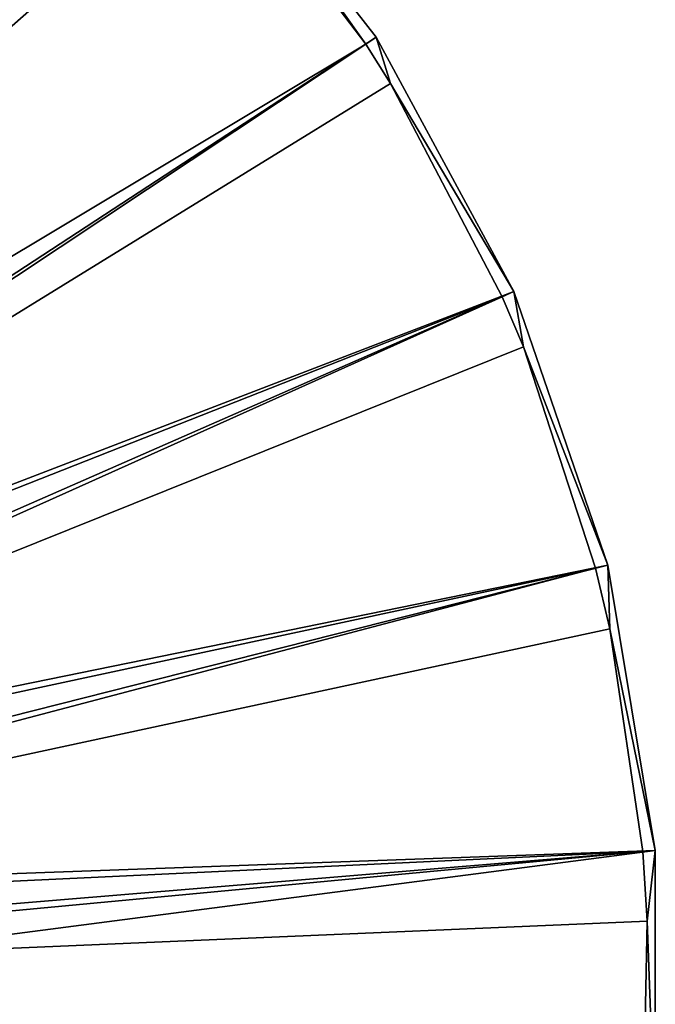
# Model space of a CAD drawing. Header units: millimetres. Extents: x 1 to 171, y -85 to 85.
# Tile 23 of 24: x 140 to 171, y 0 to 47. Entities that reach past the tile are written whole.
import ezdxf

# ---------------------------------------------------------------- set-up
doc = ezdxf.new("R2010")
doc.units = ezdxf.units.MM
doc.header["$LTSCALE"] = 25.4
doc.layers.get('0').update_dxf_attribs({"true_color": 0xff5454})

# ---------------------------------------------------------------- blocks, each defined once
blk = doc.blocks.new('CAMELEON-HERMANOS-A-8034.STL')
at = {"color": 250, "true_color": 0x262626}
mesh = blk.add_polyface(dxfattribs=at)
corners = [(100.018, 12.774, 79.572), (138.469, 67.231, 0.519), (97.726, 14.884, 79.572), (148.821, 57.701, 0.519)]
mesh.append_faces([[corners[k] for k in face] for face in [(0, 1, 2), (1, 0, 3)]], dxfattribs={"vtx0": -1, "color": 250})
mesh = blk.add_polyface(dxfattribs=at)
corners = [(148.37, 57.286, 0.005), (97.616, 14.211, 79.038), (139.277, 65.808, 0.005)]
mesh.append_faces([[corners[k] for k in face] for face in [(0, 1, 2)]], dxfattribs={"color": 250})
mesh = blk.add_polyface(dxfattribs=at)
corners = [(101.931, 10.316, 79.572), (148.821, 57.701, 0.519), (100.018, 12.774, 79.572), (157.463, 46.597, 0.519)]
mesh.append_faces([[corners[k] for k in face] for face in [(0, 1, 2), (1, 0, 3)]], dxfattribs={"vtx0": -1, "color": 250})
mesh = blk.add_polyface(dxfattribs=at)
corners = [(157.463, 46.597, 0.519), (156.95, 46.262, 0.005), (148.821, 57.701, 0.519)]
mesh.append_faces([[corners[k] for k in face] for face in [(0, 1, 2)]], dxfattribs={"color": 250})
mesh = blk.add_polyface(dxfattribs=at)
corners = [(156.95, 46.262, 0.005), (149.635, 55.881, 0.005), (148.821, 57.701, 0.519)]
mesh.append_faces([[corners[k] for k in face] for face in [(0, 1, 2)]], dxfattribs={"color": 250})
mesh = blk.add_polyface(dxfattribs=at)
corners = [(148.37, 57.286, 0.005), (99.852, 12.067, 79.038), (97.616, 14.211, 79.038)]
mesh.append_faces([[corners[k] for k in face] for face in [(0, 1, 2)]], dxfattribs={"color": 250})
mesh = blk.add_polyface(dxfattribs=at)
corners = [(149.635, 55.881, 0.005), (99.852, 12.067, 79.038), (148.37, 57.286, 0.005)]
mesh.append_faces([[corners[k] for k in face] for face in [(0, 1, 2)]], dxfattribs={"color": 250})
mesh = blk.add_polyface(dxfattribs=at)
corners = [(156.95, 46.262, 0.005), (99.852, 12.067, 79.038), (149.635, 55.881, 0.005)]
mesh.append_faces([[corners[k] for k in face] for face in [(0, 1, 2)]], dxfattribs={"color": 250})
mesh = blk.add_polyface(dxfattribs=at)
corners = [(164.16, 34.222, 0.519), (101.931, 10.316, 79.572), (103.414, 7.576, 79.572), (157.463, 46.597, 0.519)]
mesh.append_faces([[corners[k] for k in face] for face in [(0, 1, 2), (1, 0, 3)]], dxfattribs={"vtx0": -1, "color": 250})
mesh = blk.add_polyface(dxfattribs=at)
corners = [(158.165, 44.347, 0.005), (156.95, 46.262, 0.005), (157.463, 46.597, 0.519)]
mesh.append_faces([[corners[k] for k in face] for face in [(0, 1, 2)]], dxfattribs={"color": 250})
mesh = blk.add_polyface(dxfattribs=at)
corners = [(164.16, 34.222, 0.519), (158.165, 44.347, 0.005), (157.463, 46.597, 0.519)]
mesh.append_faces([[corners[k] for k in face] for face in [(0, 1, 2)]], dxfattribs={"color": 250})
mesh = blk.add_polyface(dxfattribs=at)
corners = [(156.95, 46.262, 0.005), (101.695, 9.577, 79.038), (99.852, 12.067, 79.038)]
mesh.append_faces([[corners[k] for k in face] for face in [(0, 1, 2)]], dxfattribs={"color": 250})
mesh = blk.add_polyface(dxfattribs=at)
corners = [(156.95, 46.262, 0.005), (158.165, 44.347, 0.005), (101.695, 9.577, 79.038)]
mesh.append_faces([[corners[k] for k in face] for face in [(0, 1, 2)]], dxfattribs={"color": 250})
mesh = blk.add_polyface(dxfattribs=at)
corners = [(158.165, 44.347, 0.005), (163.599, 33.976, 0.005), (101.695, 9.577, 79.038)]
mesh.append_faces([[corners[k] for k in face] for face in [(0, 1, 2)]], dxfattribs={"color": 250})
mesh = blk.add_polyface(dxfattribs=at)
corners = [(164.16, 34.222, 0.519), (163.599, 33.976, 0.005), (158.165, 44.347, 0.005)]
mesh.append_faces([[corners[k] for k in face] for face in [(0, 1, 2)]], dxfattribs={"color": 250})
mesh = blk.add_polyface(dxfattribs=at)
corners = [(168.729, 20.914, 0.519), (103.414, 7.576, 79.572), (104.425, 4.63, 79.572), (164.16, 34.222, 0.519)]
mesh.append_faces([[corners[k] for k in face] for face in [(0, 1, 2), (1, 0, 3)]], dxfattribs={"vtx0": -1, "color": 250})
mesh = blk.add_polyface(dxfattribs=at)
corners = [(164.624, 31.537, 0.005), (163.599, 33.976, 0.005), (164.16, 34.222, 0.519)]
mesh.append_faces([[corners[k] for k in face] for face in [(0, 1, 2)]], dxfattribs={"color": 250})
mesh = blk.add_polyface(dxfattribs=at)
corners = [(164.16, 34.222, 0.519), (168.729, 20.914, 0.519), (164.624, 31.537, 0.005)]
mesh.append_faces([[corners[k] for k in face] for face in [(0, 1, 2)]], dxfattribs={"color": 250})
mesh = blk.add_polyface(dxfattribs=at)
corners = [(163.599, 33.976, 0.005), (103.089, 6.81, 79.038), (101.695, 9.577, 79.038)]
mesh.append_faces([[corners[k] for k in face] for face in [(0, 1, 2)]], dxfattribs={"color": 250})
mesh = blk.add_polyface(dxfattribs=at)
corners = [(163.599, 33.976, 0.005), (164.624, 31.537, 0.005), (103.089, 6.81, 79.038)]
mesh.append_faces([[corners[k] for k in face] for face in [(0, 1, 2)]], dxfattribs={"color": 250})
mesh = blk.add_polyface(dxfattribs=at)
corners = [(164.624, 31.537, 0.005), (168.135, 20.764, 0.005), (103.089, 6.81, 79.038)]
mesh.append_faces([[corners[k] for k in face] for face in [(0, 1, 2)]], dxfattribs={"color": 250})
mesh = blk.add_polyface(dxfattribs=at)
corners = [(168.729, 20.914, 0.519), (168.135, 20.764, 0.005), (164.624, 31.537, 0.005)]
mesh.append_faces([[corners[k] for k in face] for face in [(0, 1, 2)]], dxfattribs={"color": 250})
mesh = blk.add_polyface(dxfattribs=at)
corners = [(168.135, 20.764, 0.005), (103.997, 3.848, 79.038), (103.089, 6.81, 79.038)]
mesh.append_faces([[corners[k] for k in face] for face in [(0, 1, 2)]], dxfattribs={"color": 250})
mesh = blk.add_polyface(dxfattribs=at)
corners = [(168.135, 20.764, 0.005), (168.825, 17.82, 0.005), (103.997, 3.848, 79.038)]
mesh.append_faces([[corners[k] for k in face] for face in [(0, 1, 2)]], dxfattribs={"color": 250})
mesh = blk.add_polyface(dxfattribs=at)
corners = [(171.045, 7.035, 0.519), (104.425, 4.63, 79.572), (104.938, 1.558, 79.572), (168.729, 20.914, 0.519)]
mesh.append_faces([[corners[k] for k in face] for face in [(0, 1, 2), (1, 0, 3)]], dxfattribs={"vtx0": -1, "color": 250})
mesh = blk.add_polyface(dxfattribs=at)
corners = [(168.825, 17.82, 0.005), (168.135, 20.764, 0.005), (168.729, 20.914, 0.519)]
mesh.append_faces([[corners[k] for k in face] for face in [(0, 1, 2)]], dxfattribs={"color": 250})
mesh = blk.add_polyface(dxfattribs=at)
corners = [(168.729, 20.914, 0.519), (171.045, 7.035, 0.519), (168.825, 17.82, 0.005)]
mesh.append_faces([[corners[k] for k in face] for face in [(0, 1, 2)]], dxfattribs={"color": 250})
mesh = blk.add_polyface(dxfattribs=at)
corners = [(168.825, 17.82, 0.005), (170.434, 6.985, 0.005), (103.997, 3.848, 79.038)]
mesh.append_faces([[corners[k] for k in face] for face in [(0, 1, 2)]], dxfattribs={"color": 250})
mesh = blk.add_polyface(dxfattribs=at)
corners = [(171.045, 7.035, 0.519), (170.434, 6.985, 0.005), (168.825, 17.82, 0.005)]
mesh.append_faces([[corners[k] for k in face] for face in [(0, 1, 2)]], dxfattribs={"color": 250})
mesh = blk.add_polyface(dxfattribs=at)
corners = [(170.434, 6.985, 0.005), (104.39, 0.775, 79.038), (103.997, 3.848, 79.038)]
mesh.append_faces([[corners[k] for k in face] for face in [(0, 1, 2)]], dxfattribs={"color": 250})
mesh = blk.add_polyface(dxfattribs=at)
corners = [(170.434, 6.985, 0.005), (170.647, 3.59, 0.005), (104.39, 0.775, 79.038)]
mesh.append_faces([[corners[k] for k in face] for face in [(0, 1, 2)]], dxfattribs={"color": 250})
mesh = blk.add_polyface(dxfattribs=at)
corners = [(171.045, 7.035, 0.519), (104.938, -1.558, 79.572), (171.045, -7.035, 0.519), (104.938, 1.558, 79.572)]
mesh.append_faces([[corners[k] for k in face] for face in [(0, 1, 2), (1, 0, 3)]], dxfattribs={"vtx0": -1, "color": 250})
mesh = blk.add_polyface(dxfattribs=at)
corners = [(171.045, 7.035, 0.519), (170.647, 3.59, 0.005), (170.434, 6.985, 0.005)]
mesh.append_faces([[corners[k] for k in face] for face in [(0, 1, 2)]], dxfattribs={"color": 250})
mesh = blk.add_polyface(dxfattribs=at)
corners = [(171.045, 7.035, 0.519), (171.045, -7.035, 0.519), (170.647, 3.59, 0.005)]
mesh.append_faces([[corners[k] for k in face] for face in [(0, 1, 2)]], dxfattribs={"color": 250})
mesh = blk.add_polyface(dxfattribs=at)
corners = [(170.647, 3.59, 0.005), (170.434, -6.985, 0.005), (104.39, 0.775, 79.038)]
mesh.append_faces([[corners[k] for k in face] for face in [(0, 1, 2)]], dxfattribs={"color": 250})
mesh = blk.add_polyface(dxfattribs=at)
corners = [(171.045, -7.035, 0.519), (170.434, -6.985, 0.005), (170.647, 3.59, 0.005)]
mesh.append_faces([[corners[k] for k in face] for face in [(0, 1, 2)]], dxfattribs={"color": 250})
mesh = blk.add_polyface(dxfattribs=at)
corners = [(104.39, 0.775, 79.038), (170.434, -6.985, 0.005), (104.259, -2.32, 79.038)]
mesh.append_faces([[corners[k] for k in face] for face in [(0, 1, 2)]], dxfattribs={"color": 250})

msp = doc.modelspace()

# ---------------------------------------------------------------- block references
at = {"color": 0}
msp.add_blockref('CAMELEON-HERMANOS-A-8034.STL', (0, 0), dxfattribs=at)

doc.saveas('drawing.dxf')
